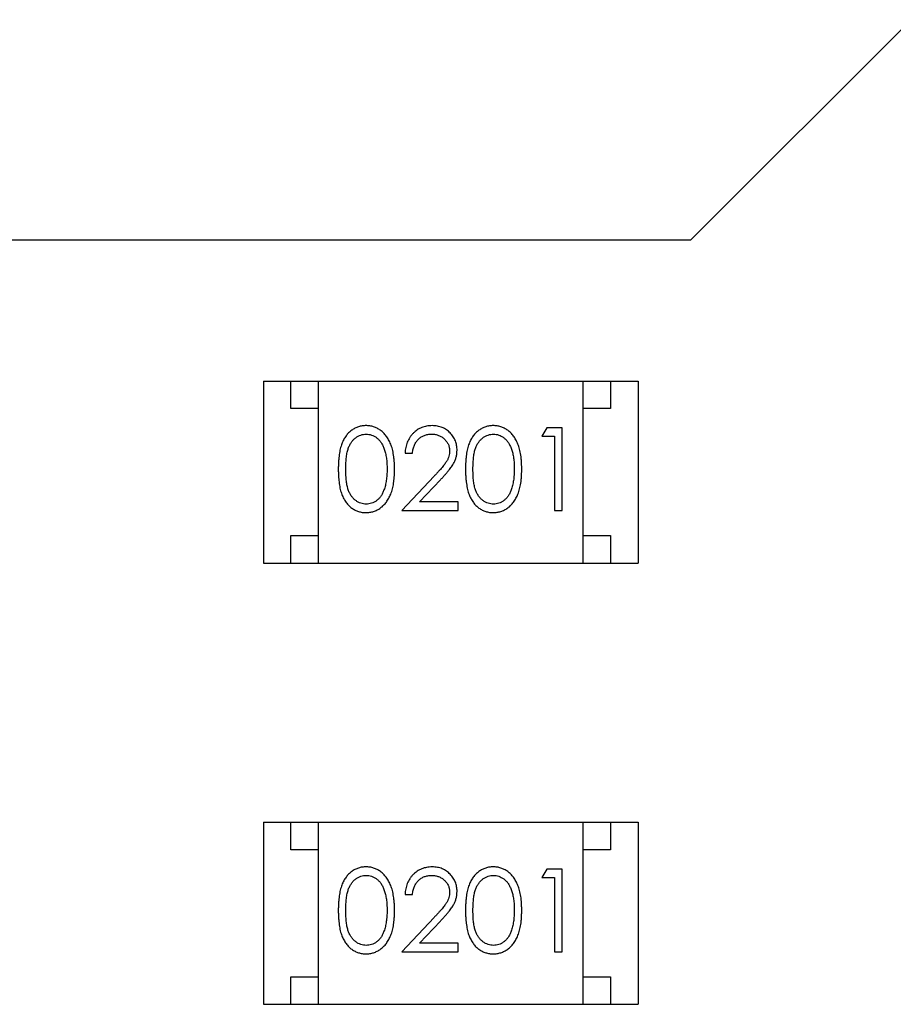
# Model space of a CAD drawing. Header units: millimetres. Extents: x 563 to 681, y 173 to 284.
# Tile 51 of 167: x 645.06 to 646.64, y 190.14 to 191.93. Entities that reach past the tile are written whole.
import ezdxf

# ---------------------------------------------------------------- set-up
doc = ezdxf.new("R2010")
doc.units = ezdxf.units.MM
doc.header["$LTSCALE"] = 30.734
doc.layers.get('0').update_dxf_attribs({"linetype": 'CONTINUOUS'})

msp = doc.modelspace()

# ---------------------------------------------------------------- linework, layer by layer
at = {"linetype": 'Continuous'}
for p, q in [((646.6755, 191.9254), (646.2755, 191.5254)), ((646.2755, 191.5254), (644.5355, 191.5254)), ((645.5004, 191.2703), (645.5004, 190.9403)), ((645.5004, 191.2703), (646.1804, 191.2703)), ((645.5504, 191.2203), (645.5504, 191.2703)), ((645.6004, 190.9403), (645.6004, 191.2703)), ((646.0804, 190.9403), (646.0804, 191.2703)), ((646.1304, 191.2703), (646.1304, 191.2203)), ((646.1804, 191.2703), (646.1804, 190.9403)), ((645.6004, 191.2203), (645.5504, 191.2203)), ((646.1304, 191.2203), (646.0804, 191.2203)), ((646.0145, 191.1856), (646.0057, 191.1702)), ((646.0422, 191.1856), (646.0145, 191.1856)), ((646.0422, 191.0356), (646.0422, 191.1856)), ((646.0057, 191.1702), (646.0287, 191.1702)), ((646.0287, 191.1702), (646.0287, 191.0356)), ((645.7576, 191.1394), (645.771, 191.1394)), ((645.81, 191.0977), (645.7518, 191.0356)), ((645.7839, 191.051), (645.8215, 191.091)), ((645.8537, 191.051), (645.7839, 191.051)), ((645.8537, 191.0356), (645.8537, 191.051)), ((645.7518, 191.0356), (645.8537, 191.0356)), ((646.0287, 191.0356), (646.0422, 191.0356)), ((645.5504, 190.9403), (645.5504, 190.9903)), ((645.5504, 190.9903), (645.6004, 190.9903)), ((646.0804, 190.9903), (646.1304, 190.9903)), ((646.1304, 190.9903), (646.1304, 190.9403)), ((645.5004, 190.9403), (646.1804, 190.9403)), ((645.5004, 190.4703), (645.5004, 190.1403)), ((645.5004, 190.4703), (646.1804, 190.4703)), ((645.5504, 190.4203), (645.5504, 190.4703)), ((645.6004, 190.1403), (645.6004, 190.4703)), ((646.0804, 190.1403), (646.0804, 190.4703)), ((646.1304, 190.4703), (646.1304, 190.4203)), ((646.1804, 190.4703), (646.1804, 190.1403)), ((645.6004, 190.4203), (645.5504, 190.4203)), ((646.1304, 190.4203), (646.0804, 190.4203)), ((646.0145, 190.3856), (646.0057, 190.3702)), ((646.0422, 190.3856), (646.0145, 190.3856)), ((646.0422, 190.2356), (646.0422, 190.3856)), ((646.0057, 190.3702), (646.0287, 190.3702)), ((646.0287, 190.3702), (646.0287, 190.2356)), ((645.7576, 190.3394), (645.771, 190.3394)), ((645.81, 190.2977), (645.7518, 190.2356)), ((645.7839, 190.251), (645.8215, 190.291)), ((645.8537, 190.251), (645.7839, 190.251)), ((645.8537, 190.2356), (645.8537, 190.251)), ((645.7518, 190.2356), (645.8537, 190.2356)), ((646.0287, 190.2356), (646.0422, 190.2356)), ((645.5504, 190.1403), (645.5504, 190.1903)), ((645.5504, 190.1903), (645.6004, 190.1903)), ((646.0804, 190.1903), (646.1304, 190.1903)), ((646.1304, 190.1903), (646.1304, 190.1403)), ((645.5004, 190.1403), (646.1804, 190.1403))]:
    msp.add_line(p, q, dxfattribs=at)
for points, knots in [([(645.6866, 191.1894), (645.6854, 191.1894), (645.6831, 191.1894), (645.6796, 191.1889), (645.6762, 191.1883), (645.6729, 191.1873), (645.6697, 191.1862), (645.6666, 191.1847), (645.6636, 191.183), (645.6606, 191.1811), (645.6578, 191.1788), (645.6551, 191.1764), (645.6527, 191.1737), (645.6504, 191.1707), (645.6482, 191.1675), (645.6462, 191.1641), (645.6444, 191.1604), (645.6427, 191.1564), (645.6412, 191.1521), (645.6399, 191.1474), (645.6388, 191.1423), (645.638, 191.1367), (645.6373, 191.1308), (645.6368, 191.1244), (645.6365, 191.1176), (645.6364, 191.1129), (645.6364, 191.1105)], [0, 0, 0, 0, 0.033742, 0.066533, 0.099153, 0.13154, 0.164087, 0.196563, 0.229707, 0.263315, 0.297504, 0.331686, 0.366482, 0.4021, 0.438958, 0.476748, 0.515985, 0.556589, 0.599519, 0.645765, 0.695487, 0.748721, 0.805687, 0.866754, 0.931405, 1, 1, 1, 1]), ([(645.7383, 191.1105), (645.7383, 191.1128), (645.7383, 191.1173), (645.738, 191.1239), (645.7374, 191.1301), (645.7367, 191.1359), (645.7357, 191.1414), (645.7346, 191.1465), (645.7332, 191.1513), (645.7316, 191.1557), (645.7297, 191.1598), (645.7278, 191.1636), (645.7257, 191.1672), (645.7235, 191.1705), (645.7211, 191.1735), (645.7185, 191.1763), (645.7158, 191.1788), (645.7129, 191.181), (645.7099, 191.183), (645.7068, 191.1847), (645.7037, 191.1862), (645.7004, 191.1874), (645.6971, 191.1883), (645.6936, 191.189), (645.6901, 191.1894), (645.6878, 191.1894), (645.6866, 191.1894)], [0, 0, 0, 0, 0.065278, 0.127205, 0.186168, 0.241675, 0.294115, 0.343609, 0.390387, 0.434463, 0.476646, 0.517002, 0.555936, 0.593716, 0.630057, 0.665601, 0.700745, 0.734917, 0.768681, 0.802087, 0.834849, 0.867433, 0.900138, 0.932806, 0.966212, 1, 1, 1, 1]), ([(645.8065, 191.1894), (645.8048, 191.1894), (645.8015, 191.1893), (645.7967, 191.1886), (645.7921, 191.1875), (645.7876, 191.186), (645.7834, 191.184), (645.7794, 191.1816), (645.7756, 191.1787), (645.772, 191.1754), (645.7688, 191.1718), (645.7659, 191.1679), (645.7635, 191.1637), (645.7614, 191.1593), (645.7598, 191.1547), (645.7586, 191.1498), (645.7578, 191.1447), (645.7577, 191.1412), (645.7576, 191.1394)], [0, 0, 0, 0, 0.06445, 0.126725, 0.187421, 0.247417, 0.306749, 0.366595, 0.427749, 0.490235, 0.553031, 0.614805, 0.676505, 0.738096, 0.801021, 0.864897, 0.931209, 1, 1, 1, 1]), ([(645.8518, 191.1448), (645.8518, 191.1463), (645.8517, 191.1492), (645.8511, 191.1535), (645.8501, 191.1577), (645.8488, 191.1617), (645.847, 191.1656), (645.8448, 191.1692), (645.8423, 191.1728), (645.8393, 191.1762), (645.8361, 191.1793), (645.8326, 191.182), (645.8288, 191.1843), (645.8248, 191.1862), (645.8206, 191.1876), (645.8161, 191.1887), (645.8114, 191.1893), (645.8081, 191.1894), (645.8065, 191.1894)], [0, 0, 0, 0, 0.06271, 0.123347, 0.183401, 0.242828, 0.302097, 0.36242, 0.423725, 0.487032, 0.550491, 0.612709, 0.674265, 0.73617, 0.799211, 0.863483, 0.930525, 1, 1, 1, 1]), ([(645.9173, 191.1894), (645.9162, 191.1894), (645.9138, 191.1894), (645.9104, 191.1889), (645.907, 191.1883), (645.9037, 191.1873), (645.9005, 191.1862), (645.8974, 191.1847), (645.8944, 191.183), (645.8914, 191.1811), (645.8886, 191.1788), (645.8859, 191.1764), (645.8835, 191.1737), (645.8811, 191.1707), (645.879, 191.1675), (645.877, 191.1641), (645.8751, 191.1604), (645.8735, 191.1564), (645.872, 191.1521), (645.8707, 191.1474), (645.8696, 191.1423), (645.8687, 191.1367), (645.868, 191.1308), (645.8675, 191.1244), (645.8672, 191.1176), (645.8672, 191.1129), (645.8672, 191.1105)], [0, 0, 0, 0, 0.033742, 0.066533, 0.099153, 0.13154, 0.164087, 0.196563, 0.229707, 0.263315, 0.297504, 0.331686, 0.366482, 0.4021, 0.438958, 0.476748, 0.515985, 0.556589, 0.599519, 0.645765, 0.695487, 0.748721, 0.805687, 0.866754, 0.931405, 1, 1, 1, 1]), ([(645.9691, 191.1105), (645.9691, 191.1128), (645.969, 191.1173), (645.9688, 191.1239), (645.9682, 191.1301), (645.9675, 191.1359), (645.9665, 191.1414), (645.9654, 191.1465), (645.9639, 191.1513), (645.9623, 191.1557), (645.9605, 191.1598), (645.9586, 191.1636), (645.9565, 191.1672), (645.9543, 191.1705), (645.9518, 191.1735), (645.9493, 191.1763), (645.9466, 191.1788), (645.9437, 191.181), (645.9407, 191.183), (645.9376, 191.1847), (645.9344, 191.1862), (645.9312, 191.1874), (645.9278, 191.1883), (645.9244, 191.189), (645.9209, 191.1894), (645.9185, 191.1894), (645.9173, 191.1894)], [0, 0, 0, 0, 0.065278, 0.127205, 0.186168, 0.241675, 0.294115, 0.343609, 0.390387, 0.434463, 0.476646, 0.517002, 0.555936, 0.593716, 0.630057, 0.665601, 0.700745, 0.734917, 0.768681, 0.802087, 0.834849, 0.867433, 0.900138, 0.932806, 0.966212, 1, 1, 1, 1]), ([(645.6499, 191.1106), (645.6499, 191.1126), (645.6499, 191.1165), (645.6502, 191.1222), (645.6505, 191.1274), (645.651, 191.1323), (645.6516, 191.1369), (645.6525, 191.141), (645.6534, 191.1448), (645.6545, 191.1482), (645.6557, 191.1513), (645.6571, 191.1542), (645.6586, 191.1569), (645.6602, 191.1594), (645.6619, 191.1617), (645.6638, 191.1639), (645.6658, 191.1658), (645.6687, 191.168), (645.6724, 191.1704), (645.6771, 191.1725), (645.682, 191.1738), (645.6854, 191.1739), (645.687, 191.174)], [0, 0, 0, 0, 0.073302, 0.142286, 0.206253, 0.266017, 0.321612, 0.372532, 0.419497, 0.462398, 0.502825, 0.541489, 0.579034, 0.615143, 0.650298, 0.684912, 0.718701, 0.752189, 0.817245, 0.879117, 0.939613, 1, 1, 1, 1]), ([(645.687, 191.174), (645.6887, 191.1739), (645.6919, 191.1738), (645.6968, 191.1725), (645.7015, 191.1704), (645.7052, 191.1681), (645.7081, 191.1658), (645.7101, 191.1638), (645.7121, 191.1615), (645.7139, 191.1591), (645.7156, 191.1563), (645.7171, 191.1534), (645.7186, 191.1502), (645.7199, 191.1468), (645.7211, 191.1431), (645.7221, 191.1392), (645.7229, 191.135), (645.7237, 191.1306), (645.7242, 191.126), (645.7246, 191.1211), (645.7248, 191.1159), (645.7249, 191.1124), (645.7249, 191.1106)], [0, 0, 0, 0, 0.059689, 0.119507, 0.181075, 0.246162, 0.279894, 0.314468, 0.350403, 0.387474, 0.426147, 0.466624, 0.508745, 0.553328, 0.600058, 0.649177, 0.700552, 0.754894, 0.811825, 0.871514, 0.934319, 1, 1, 1, 1]), ([(645.771, 191.1394), (645.7712, 191.1408), (645.7714, 191.1434), (645.7722, 191.1471), (645.7731, 191.1507), (645.7743, 191.154), (645.7759, 191.1571), (645.7776, 191.16), (645.7796, 191.1626), (645.7819, 191.165), (645.7843, 191.1671), (645.7869, 191.169), (645.7897, 191.1705), (645.7926, 191.1718), (645.7957, 191.1728), (645.7989, 191.1735), (645.8023, 191.1739), (645.8046, 191.174), (645.8058, 191.174)], [0, 0, 0, 0, 0.073648, 0.143686, 0.210962, 0.275557, 0.338064, 0.399311, 0.4594, 0.51934, 0.579024, 0.637809, 0.695959, 0.754122, 0.813113, 0.873453, 0.935561, 1, 1, 1, 1]), ([(645.8058, 191.174), (645.8069, 191.174), (645.8091, 191.1739), (645.8124, 191.1735), (645.8155, 191.1728), (645.8184, 191.1718), (645.8213, 191.1706), (645.824, 191.169), (645.8265, 191.1672), (645.8289, 191.1651), (645.8311, 191.1628), (645.833, 191.1604), (645.8347, 191.1579), (645.8361, 191.1552), (645.8371, 191.1525), (645.8378, 191.1496), (645.8383, 191.1467), (645.8383, 191.1446), (645.8383, 191.1436)], [0, 0, 0, 0, 0.068027, 0.133505, 0.19695, 0.26027, 0.322741, 0.384982, 0.448465, 0.513424, 0.578224, 0.640011, 0.700094, 0.760067, 0.819012, 0.877878, 0.938035, 1, 1, 1, 1]), ([(645.8807, 191.1106), (645.8807, 191.1126), (645.8807, 191.1165), (645.8809, 191.1222), (645.8813, 191.1274), (645.8818, 191.1323), (645.8824, 191.1369), (645.8832, 191.141), (645.8841, 191.1448), (645.8852, 191.1482), (645.8865, 191.1513), (645.8878, 191.1542), (645.8893, 191.1569), (645.891, 191.1594), (645.8927, 191.1617), (645.8946, 191.1639), (645.8966, 191.1658), (645.8995, 191.168), (645.9032, 191.1704), (645.9079, 191.1725), (645.9128, 191.1738), (645.9161, 191.1739), (645.9178, 191.174)], [0, 0, 0, 0, 0.073302, 0.142286, 0.206253, 0.266017, 0.321612, 0.372532, 0.419497, 0.462398, 0.502825, 0.541489, 0.579034, 0.615143, 0.650298, 0.684912, 0.718701, 0.752189, 0.817245, 0.879117, 0.939613, 1, 1, 1, 1]), ([(645.9178, 191.174), (645.9194, 191.1739), (645.9227, 191.1738), (645.9276, 191.1725), (645.9322, 191.1704), (645.936, 191.1681), (645.9388, 191.1658), (645.9409, 191.1638), (645.9429, 191.1615), (645.9447, 191.1591), (645.9463, 191.1563), (645.9479, 191.1534), (645.9493, 191.1502), (645.9507, 191.1468), (645.9518, 191.1431), (645.9529, 191.1392), (645.9537, 191.135), (645.9545, 191.1306), (645.955, 191.126), (645.9554, 191.1211), (645.9556, 191.1159), (645.9556, 191.1124), (645.9557, 191.1106)], [0, 0, 0, 0, 0.059689, 0.119507, 0.181075, 0.246162, 0.279894, 0.314468, 0.350403, 0.387474, 0.426147, 0.466624, 0.508745, 0.553328, 0.600058, 0.649177, 0.700552, 0.754894, 0.811825, 0.871514, 0.934319, 1, 1, 1, 1]), ([(645.8383, 191.1436), (645.8383, 191.142), (645.8382, 191.1388), (645.8371, 191.134), (645.8354, 191.1293), (645.8334, 191.1255), (645.8314, 191.1224), (645.8295, 191.1197), (645.8272, 191.1168), (645.8245, 191.1135), (645.8214, 191.11), (645.818, 191.1061), (645.8141, 191.102), (645.8114, 191.0991), (645.81, 191.0977)], [0, 0, 0, 0, 0.088014, 0.174976, 0.2638, 0.355443, 0.406413, 0.465519, 0.533076, 0.609353, 0.693899, 0.787171, 0.889197, 1, 1, 1, 1]), ([(645.8215, 191.091), (645.8229, 191.0925), (645.8257, 191.0955), (645.8296, 191.0999), (645.8332, 191.104), (645.8364, 191.1079), (645.8392, 191.1115), (645.8417, 191.1149), (645.8438, 191.118), (645.8461, 191.1219), (645.8484, 191.1266), (645.8504, 191.1325), (645.8516, 191.1386), (645.8517, 191.1427), (645.8518, 191.1448)], [0, 0, 0, 0, 0.09953, 0.192079, 0.277712, 0.357454, 0.429648, 0.495771, 0.555538, 0.608657, 0.707578, 0.804328, 0.901298, 1, 1, 1, 1]), ([(645.6364, 191.1105), (645.6364, 191.1081), (645.6365, 191.1035), (645.6368, 191.0967), (645.6373, 191.0904), (645.638, 191.0844), (645.6389, 191.0789), (645.6399, 191.0737), (645.6413, 191.069), (645.6428, 191.0647), (645.6445, 191.0607), (645.6463, 191.057), (645.6483, 191.0535), (645.6505, 191.0503), (645.6528, 191.0473), (645.6553, 191.0446), (645.658, 191.0422), (645.6607, 191.04), (645.6637, 191.038), (645.6667, 191.0364), (645.6698, 191.0349), (645.673, 191.0338), (645.6762, 191.0328), (645.6796, 191.0322), (645.6831, 191.0318), (645.6854, 191.0317), (645.6866, 191.0317)], [0, 0, 0, 0, 0.068113, 0.132564, 0.193427, 0.250218, 0.303569, 0.353576, 0.400235, 0.443586, 0.484619, 0.524292, 0.56238, 0.599049, 0.63494, 0.669782, 0.704009, 0.737842, 0.771098, 0.803896, 0.836415, 0.868639, 0.900715, 0.933378, 0.966213, 1, 1, 1, 1]), ([(645.687, 191.0471), (645.6854, 191.0472), (645.6821, 191.0474), (645.6772, 191.0487), (645.6725, 191.0507), (645.6687, 191.0531), (645.6658, 191.0554), (645.6638, 191.0573), (645.6619, 191.0595), (645.6601, 191.0618), (645.6585, 191.0643), (645.657, 191.067), (645.6557, 191.0699), (645.6544, 191.073), (645.6533, 191.0764), (645.6524, 191.0802), (645.6516, 191.0844), (645.651, 191.0889), (645.6505, 191.0938), (645.6502, 191.099), (645.6499, 191.1047), (645.6499, 191.1086), (645.6499, 191.1106)], [0, 0, 0, 0, 0.060034, 0.120278, 0.182348, 0.247919, 0.281641, 0.315701, 0.350322, 0.385703, 0.421819, 0.459196, 0.497866, 0.538301, 0.58121, 0.628183, 0.679403, 0.734699, 0.794074, 0.858416, 0.927049, 1, 1, 1, 1]), ([(645.6866, 191.0317), (645.6878, 191.0317), (645.6901, 191.0318), (645.6937, 191.0322), (645.6971, 191.0329), (645.7004, 191.0338), (645.7037, 191.035), (645.7069, 191.0365), (645.71, 191.0382), (645.713, 191.0402), (645.7159, 191.0425), (645.7186, 191.045), (645.7212, 191.0478), (645.7236, 191.0508), (645.7259, 191.0541), (645.7279, 191.0577), (645.7299, 191.0615), (645.7317, 191.0655), (645.7333, 191.0699), (645.7346, 191.0747), (645.7358, 191.0798), (645.7367, 191.0852), (645.7374, 191.091), (645.738, 191.0972), (645.7383, 191.1037), (645.7383, 191.1082), (645.7383, 191.1105)], [0, 0, 0, 0, 0.033824, 0.067298, 0.10028, 0.133019, 0.165736, 0.198792, 0.232372, 0.266409, 0.301016, 0.336196, 0.371972, 0.408574, 0.446394, 0.485225, 0.525372, 0.567224, 0.611081, 0.65775, 0.70702, 0.759235, 0.814484, 0.873227, 0.934937, 1, 1, 1, 1]), ([(645.7249, 191.1106), (645.7249, 191.1088), (645.7248, 191.1052), (645.7246, 191.1), (645.7241, 191.095), (645.7235, 191.0902), (645.7227, 191.0856), (645.7218, 191.0811), (645.7206, 191.0769), (645.7197, 191.0742), (645.7192, 191.0729)], [0, 0, 0, 0, 0.141157, 0.277773, 0.409244, 0.535676, 0.657497, 0.775458, 0.889412, 1, 1, 1, 1]), ([(645.8672, 191.1105), (645.8672, 191.1081), (645.8672, 191.1035), (645.8675, 191.0967), (645.868, 191.0904), (645.8688, 191.0844), (645.8697, 191.0789), (645.8707, 191.0737), (645.872, 191.069), (645.8736, 191.0647), (645.8752, 191.0607), (645.8771, 191.057), (645.8791, 191.0535), (645.8813, 191.0503), (645.8836, 191.0473), (645.8861, 191.0446), (645.8887, 191.0422), (645.8915, 191.04), (645.8944, 191.038), (645.8975, 191.0364), (645.9005, 191.0349), (645.9037, 191.0338), (645.907, 191.0328), (645.9104, 191.0322), (645.9138, 191.0318), (645.9162, 191.0317), (645.9173, 191.0317)], [0, 0, 0, 0, 0.068113, 0.132564, 0.193427, 0.250218, 0.303569, 0.353576, 0.400235, 0.443586, 0.484619, 0.524292, 0.56238, 0.599049, 0.63494, 0.669782, 0.704009, 0.737842, 0.771098, 0.803896, 0.836415, 0.868639, 0.900715, 0.933378, 0.966213, 1, 1, 1, 1]), ([(645.9178, 191.0471), (645.9161, 191.0472), (645.9128, 191.0474), (645.908, 191.0487), (645.9032, 191.0507), (645.8995, 191.0531), (645.8966, 191.0554), (645.8946, 191.0573), (645.8927, 191.0595), (645.8909, 191.0618), (645.8893, 191.0643), (645.8878, 191.067), (645.8864, 191.0699), (645.8852, 191.073), (645.8841, 191.0764), (645.8832, 191.0802), (645.8824, 191.0844), (645.8817, 191.0889), (645.8813, 191.0938), (645.8809, 191.099), (645.8807, 191.1047), (645.8807, 191.1086), (645.8807, 191.1106)], [0, 0, 0, 0, 0.060034, 0.120278, 0.182348, 0.247919, 0.281641, 0.315701, 0.350322, 0.385703, 0.421819, 0.459196, 0.497866, 0.538301, 0.58121, 0.628183, 0.679403, 0.734699, 0.794074, 0.858416, 0.927049, 1, 1, 1, 1]), ([(645.9173, 191.0317), (645.9185, 191.0317), (645.9209, 191.0318), (645.9244, 191.0322), (645.9279, 191.0329), (645.9312, 191.0338), (645.9345, 191.035), (645.9377, 191.0365), (645.9408, 191.0382), (645.9438, 191.0402), (645.9467, 191.0425), (645.9494, 191.045), (645.952, 191.0478), (645.9544, 191.0508), (645.9567, 191.0541), (645.9587, 191.0577), (645.9606, 191.0615), (645.9624, 191.0655), (645.964, 191.0699), (645.9654, 191.0747), (645.9665, 191.0798), (645.9675, 191.0852), (645.9682, 191.091), (645.9688, 191.0972), (645.969, 191.1037), (645.9691, 191.1082), (645.9691, 191.1105)], [0, 0, 0, 0, 0.033824, 0.067298, 0.10028, 0.133019, 0.165736, 0.198792, 0.232372, 0.266409, 0.301016, 0.336196, 0.371972, 0.408574, 0.446394, 0.485225, 0.525372, 0.567224, 0.611081, 0.65775, 0.70702, 0.759235, 0.814484, 0.873227, 0.934937, 1, 1, 1, 1]), ([(645.9557, 191.1106), (645.9556, 191.1088), (645.9556, 191.1052), (645.9553, 191.1), (645.9549, 191.095), (645.9543, 191.0902), (645.9535, 191.0856), (645.9525, 191.0811), (645.9513, 191.0769), (645.9504, 191.0742), (645.95, 191.0729)], [0, 0, 0, 0, 0.141157, 0.277773, 0.409244, 0.535676, 0.657497, 0.775458, 0.889412, 1, 1, 1, 1]), ([(645.7192, 191.0729), (645.7188, 191.0718), (645.7181, 191.0698), (645.7167, 191.0668), (645.7153, 191.0641), (645.7137, 191.0616), (645.7119, 191.0593), (645.7101, 191.0571), (645.7081, 191.0552), (645.7053, 191.053), (645.7016, 191.0506), (645.6969, 191.0486), (645.692, 191.0473), (645.6887, 191.0472), (645.687, 191.0471)], [0, 0, 0, 0, 0.075949, 0.148549, 0.218996, 0.286119, 0.351826, 0.416074, 0.478265, 0.540325, 0.660405, 0.774606, 0.887187, 1, 1, 1, 1]), ([(645.95, 191.0729), (645.9496, 191.0718), (645.9488, 191.0698), (645.9475, 191.0668), (645.946, 191.0641), (645.9444, 191.0616), (645.9427, 191.0593), (645.9408, 191.0571), (645.9388, 191.0552), (645.936, 191.053), (645.9323, 191.0506), (645.9276, 191.0486), (645.9228, 191.0473), (645.9195, 191.0472), (645.9178, 191.0471)], [0, 0, 0, 0, 0.075949, 0.148549, 0.218996, 0.286119, 0.351826, 0.416074, 0.478265, 0.540325, 0.660405, 0.774606, 0.887187, 1, 1, 1, 1]), ([(645.6866, 190.3894), (645.6854, 190.3894), (645.6831, 190.3894), (645.6796, 190.389), (645.6762, 190.3883), (645.6729, 190.3874), (645.6697, 190.3862), (645.6666, 190.3847), (645.6636, 190.383), (645.6606, 190.3811), (645.6578, 190.3789), (645.6551, 190.3764), (645.6527, 190.3737), (645.6504, 190.3707), (645.6482, 190.3675), (645.6462, 190.3641), (645.6444, 190.3604), (645.6427, 190.3564), (645.6412, 190.3521), (645.6399, 190.3474), (645.6388, 190.3423), (645.638, 190.3368), (645.6373, 190.3308), (645.6368, 190.3244), (645.6365, 190.3176), (645.6364, 190.3129), (645.6364, 190.3105)], [0, 0, 0, 0, 0.033742, 0.066533, 0.099153, 0.13154, 0.164087, 0.196563, 0.229707, 0.263315, 0.297504, 0.331686, 0.366482, 0.4021, 0.438958, 0.476748, 0.515985, 0.556589, 0.599519, 0.645765, 0.695487, 0.748721, 0.805687, 0.866754, 0.931405, 1, 1, 1, 1]), ([(645.7383, 190.3105), (645.7383, 190.3128), (645.7383, 190.3173), (645.738, 190.3239), (645.7374, 190.3301), (645.7367, 190.3359), (645.7357, 190.3414), (645.7346, 190.3465), (645.7332, 190.3513), (645.7316, 190.3557), (645.7297, 190.3598), (645.7278, 190.3636), (645.7257, 190.3672), (645.7235, 190.3705), (645.7211, 190.3735), (645.7185, 190.3763), (645.7158, 190.3788), (645.7129, 190.381), (645.7099, 190.383), (645.7068, 190.3847), (645.7037, 190.3862), (645.7004, 190.3874), (645.6971, 190.3883), (645.6936, 190.389), (645.6901, 190.3894), (645.6878, 190.3894), (645.6866, 190.3894)], [0, 0, 0, 0, 0.065278, 0.127205, 0.186168, 0.241675, 0.294115, 0.343609, 0.390387, 0.434463, 0.476646, 0.517002, 0.555936, 0.593716, 0.630057, 0.665601, 0.700745, 0.734917, 0.768681, 0.802087, 0.834849, 0.867433, 0.900138, 0.932806, 0.966212, 1, 1, 1, 1]), ([(645.8065, 190.3894), (645.8048, 190.3894), (645.8015, 190.3893), (645.7967, 190.3886), (645.7921, 190.3875), (645.7876, 190.386), (645.7834, 190.384), (645.7794, 190.3816), (645.7756, 190.3787), (645.772, 190.3754), (645.7688, 190.3718), (645.7659, 190.3679), (645.7635, 190.3637), (645.7614, 190.3593), (645.7598, 190.3547), (645.7586, 190.3498), (645.7578, 190.3447), (645.7577, 190.3412), (645.7576, 190.3394)], [0, 0, 0, 0, 0.06445, 0.126725, 0.187421, 0.247417, 0.306749, 0.366595, 0.427749, 0.490235, 0.553031, 0.614805, 0.676505, 0.738096, 0.801021, 0.864897, 0.931209, 1, 1, 1, 1]), ([(645.8518, 190.3448), (645.8518, 190.3463), (645.8517, 190.3492), (645.8511, 190.3536), (645.8501, 190.3577), (645.8488, 190.3617), (645.847, 190.3656), (645.8448, 190.3693), (645.8423, 190.3728), (645.8393, 190.3762), (645.8361, 190.3793), (645.8326, 190.382), (645.8288, 190.3843), (645.8248, 190.3862), (645.8206, 190.3876), (645.8161, 190.3887), (645.8114, 190.3893), (645.8081, 190.3894), (645.8065, 190.3894)], [0, 0, 0, 0, 0.06271, 0.123347, 0.183401, 0.242828, 0.302097, 0.36242, 0.423725, 0.487032, 0.550491, 0.612709, 0.674265, 0.73617, 0.799211, 0.863483, 0.930525, 1, 1, 1, 1]), ([(645.9173, 190.3894), (645.9162, 190.3894), (645.9138, 190.3894), (645.9104, 190.389), (645.907, 190.3883), (645.9037, 190.3874), (645.9005, 190.3862), (645.8974, 190.3847), (645.8944, 190.383), (645.8914, 190.3811), (645.8886, 190.3789), (645.8859, 190.3764), (645.8835, 190.3737), (645.8811, 190.3707), (645.879, 190.3675), (645.877, 190.3641), (645.8751, 190.3604), (645.8735, 190.3564), (645.872, 190.3521), (645.8707, 190.3474), (645.8696, 190.3423), (645.8687, 190.3368), (645.868, 190.3308), (645.8675, 190.3244), (645.8672, 190.3176), (645.8672, 190.3129), (645.8672, 190.3105)], [0, 0, 0, 0, 0.033742, 0.066533, 0.099153, 0.13154, 0.164087, 0.196563, 0.229707, 0.263315, 0.297504, 0.331686, 0.366482, 0.4021, 0.438958, 0.476748, 0.515985, 0.556589, 0.599519, 0.645765, 0.695487, 0.748721, 0.805687, 0.866754, 0.931405, 1, 1, 1, 1]), ([(645.9691, 190.3105), (645.9691, 190.3128), (645.969, 190.3173), (645.9688, 190.3239), (645.9682, 190.3301), (645.9675, 190.3359), (645.9665, 190.3414), (645.9654, 190.3465), (645.9639, 190.3513), (645.9623, 190.3557), (645.9605, 190.3598), (645.9586, 190.3636), (645.9565, 190.3672), (645.9543, 190.3705), (645.9518, 190.3735), (645.9493, 190.3763), (645.9466, 190.3788), (645.9437, 190.381), (645.9407, 190.383), (645.9376, 190.3847), (645.9344, 190.3862), (645.9312, 190.3874), (645.9278, 190.3883), (645.9244, 190.389), (645.9209, 190.3894), (645.9185, 190.3894), (645.9173, 190.3894)], [0, 0, 0, 0, 0.065278, 0.127205, 0.186168, 0.241675, 0.294115, 0.343609, 0.390387, 0.434463, 0.476646, 0.517002, 0.555936, 0.593716, 0.630057, 0.665601, 0.700745, 0.734917, 0.768681, 0.802087, 0.834849, 0.867433, 0.900138, 0.932806, 0.966212, 1, 1, 1, 1]), ([(645.6499, 190.3106), (645.6499, 190.3126), (645.6499, 190.3165), (645.6502, 190.3222), (645.6505, 190.3274), (645.651, 190.3323), (645.6516, 190.3369), (645.6525, 190.341), (645.6534, 190.3448), (645.6545, 190.3482), (645.6557, 190.3513), (645.6571, 190.3542), (645.6586, 190.3569), (645.6602, 190.3594), (645.6619, 190.3617), (645.6638, 190.3639), (645.6658, 190.3658), (645.6687, 190.3681), (645.6724, 190.3704), (645.6771, 190.3726), (645.682, 190.3738), (645.6854, 190.374), (645.687, 190.374)], [0, 0, 0, 0, 0.073302, 0.142286, 0.206253, 0.266017, 0.321612, 0.372532, 0.419497, 0.462398, 0.502825, 0.541489, 0.579034, 0.615143, 0.650298, 0.684912, 0.718701, 0.752189, 0.817245, 0.879117, 0.939613, 1, 1, 1, 1]), ([(645.687, 190.374), (645.6887, 190.374), (645.6919, 190.3738), (645.6968, 190.3725), (645.7015, 190.3704), (645.7052, 190.3681), (645.7081, 190.3658), (645.7101, 190.3638), (645.7121, 190.3616), (645.7139, 190.3591), (645.7156, 190.3564), (645.7171, 190.3534), (645.7186, 190.3502), (645.7199, 190.3468), (645.7211, 190.3431), (645.7221, 190.3392), (645.7229, 190.3351), (645.7237, 190.3307), (645.7242, 190.326), (645.7246, 190.3211), (645.7248, 190.3159), (645.7249, 190.3124), (645.7249, 190.3106)], [0, 0, 0, 0, 0.059689, 0.119507, 0.181075, 0.246162, 0.279894, 0.314468, 0.350403, 0.387474, 0.426147, 0.466624, 0.508745, 0.553328, 0.600058, 0.649177, 0.700552, 0.754894, 0.811825, 0.871514, 0.934319, 1, 1, 1, 1]), ([(645.771, 190.3394), (645.7712, 190.3408), (645.7714, 190.3434), (645.7722, 190.3471), (645.7731, 190.3507), (645.7743, 190.354), (645.7759, 190.3571), (645.7776, 190.36), (645.7796, 190.3626), (645.7819, 190.365), (645.7843, 190.3671), (645.7869, 190.369), (645.7897, 190.3706), (645.7926, 190.3718), (645.7957, 190.3728), (645.7989, 190.3735), (645.8023, 190.374), (645.8046, 190.374), (645.8058, 190.374)], [0, 0, 0, 0, 0.073648, 0.143686, 0.210962, 0.275557, 0.338064, 0.399311, 0.4594, 0.51934, 0.579024, 0.637809, 0.695959, 0.754122, 0.813113, 0.873453, 0.935561, 1, 1, 1, 1]), ([(645.8058, 190.374), (645.8069, 190.374), (645.8091, 190.374), (645.8124, 190.3735), (645.8155, 190.3728), (645.8184, 190.3718), (645.8213, 190.3706), (645.824, 190.369), (645.8265, 190.3672), (645.8289, 190.3651), (645.8311, 190.3628), (645.833, 190.3604), (645.8347, 190.3579), (645.8361, 190.3552), (645.8371, 190.3525), (645.8378, 190.3496), (645.8383, 190.3467), (645.8383, 190.3447), (645.8383, 190.3436)], [0, 0, 0, 0, 0.068027, 0.133505, 0.19695, 0.26027, 0.322741, 0.384982, 0.448465, 0.513424, 0.578224, 0.640011, 0.700094, 0.760067, 0.819012, 0.877878, 0.938035, 1, 1, 1, 1]), ([(645.8807, 190.3106), (645.8807, 190.3126), (645.8807, 190.3165), (645.8809, 190.3222), (645.8813, 190.3274), (645.8818, 190.3323), (645.8824, 190.3369), (645.8832, 190.341), (645.8841, 190.3448), (645.8852, 190.3482), (645.8865, 190.3513), (645.8878, 190.3542), (645.8893, 190.3569), (645.891, 190.3594), (645.8927, 190.3617), (645.8946, 190.3639), (645.8966, 190.3658), (645.8995, 190.3681), (645.9032, 190.3704), (645.9079, 190.3726), (645.9128, 190.3738), (645.9161, 190.374), (645.9178, 190.374)], [0, 0, 0, 0, 0.073302, 0.142286, 0.206253, 0.266017, 0.321612, 0.372532, 0.419497, 0.462398, 0.502825, 0.541489, 0.579034, 0.615143, 0.650298, 0.684912, 0.718701, 0.752189, 0.817245, 0.879117, 0.939613, 1, 1, 1, 1]), ([(645.9178, 190.374), (645.9194, 190.374), (645.9227, 190.3738), (645.9276, 190.3725), (645.9322, 190.3704), (645.936, 190.3681), (645.9388, 190.3658), (645.9409, 190.3638), (645.9429, 190.3616), (645.9447, 190.3591), (645.9463, 190.3564), (645.9479, 190.3534), (645.9493, 190.3502), (645.9507, 190.3468), (645.9518, 190.3431), (645.9529, 190.3392), (645.9537, 190.3351), (645.9545, 190.3307), (645.955, 190.326), (645.9554, 190.3211), (645.9556, 190.3159), (645.9556, 190.3124), (645.9557, 190.3106)], [0, 0, 0, 0, 0.059689, 0.119507, 0.181075, 0.246162, 0.279894, 0.314468, 0.350403, 0.387474, 0.426147, 0.466624, 0.508745, 0.553328, 0.600058, 0.649177, 0.700552, 0.754894, 0.811825, 0.871514, 0.934319, 1, 1, 1, 1]), ([(645.8215, 190.291), (645.8229, 190.2926), (645.8257, 190.2955), (645.8296, 190.2999), (645.8332, 190.304), (645.8364, 190.3079), (645.8392, 190.3115), (645.8417, 190.3149), (645.8438, 190.3181), (645.8461, 190.3219), (645.8484, 190.3266), (645.8504, 190.3325), (645.8516, 190.3386), (645.8517, 190.3427), (645.8518, 190.3448)], [0, 0, 0, 0, 0.09953, 0.192079, 0.277712, 0.357454, 0.429648, 0.495771, 0.555538, 0.608657, 0.707578, 0.804328, 0.901298, 1, 1, 1, 1]), ([(645.8383, 190.3436), (645.8383, 190.342), (645.8382, 190.3388), (645.8371, 190.334), (645.8354, 190.3293), (645.8334, 190.3255), (645.8314, 190.3224), (645.8295, 190.3197), (645.8272, 190.3168), (645.8245, 190.3135), (645.8214, 190.31), (645.818, 190.3061), (645.8141, 190.302), (645.8114, 190.2991), (645.81, 190.2977)], [0, 0, 0, 0, 0.088014, 0.174976, 0.2638, 0.355443, 0.406413, 0.465519, 0.533076, 0.609353, 0.693899, 0.787171, 0.889197, 1, 1, 1, 1]), ([(645.6364, 190.3105), (645.6364, 190.3081), (645.6365, 190.3035), (645.6368, 190.2967), (645.6373, 190.2904), (645.638, 190.2844), (645.6389, 190.2789), (645.6399, 190.2738), (645.6413, 190.269), (645.6428, 190.2647), (645.6445, 190.2607), (645.6463, 190.257), (645.6483, 190.2535), (645.6505, 190.2503), (645.6528, 190.2473), (645.6553, 190.2446), (645.658, 190.2422), (645.6607, 190.24), (645.6637, 190.2381), (645.6667, 190.2364), (645.6698, 190.2349), (645.673, 190.2338), (645.6762, 190.2329), (645.6796, 190.2322), (645.6831, 190.2318), (645.6854, 190.2318), (645.6866, 190.2317)], [0, 0, 0, 0, 0.068113, 0.132564, 0.193427, 0.250218, 0.303569, 0.353576, 0.400235, 0.443586, 0.484619, 0.524292, 0.56238, 0.599049, 0.63494, 0.669782, 0.704009, 0.737842, 0.771098, 0.803896, 0.836415, 0.868639, 0.900715, 0.933378, 0.966213, 1, 1, 1, 1]), ([(645.687, 190.2471), (645.6854, 190.2472), (645.6821, 190.2474), (645.6772, 190.2487), (645.6725, 190.2507), (645.6687, 190.2531), (645.6658, 190.2554), (645.6638, 190.2573), (645.6619, 190.2595), (645.6601, 190.2618), (645.6585, 190.2643), (645.657, 190.267), (645.6557, 190.2699), (645.6544, 190.273), (645.6533, 190.2765), (645.6524, 190.2802), (645.6516, 190.2844), (645.651, 190.2889), (645.6505, 190.2938), (645.6502, 190.299), (645.6499, 190.3047), (645.6499, 190.3086), (645.6499, 190.3106)], [0, 0, 0, 0, 0.060034, 0.120278, 0.182348, 0.247919, 0.281641, 0.315701, 0.350322, 0.385703, 0.421819, 0.459196, 0.497866, 0.538301, 0.58121, 0.628183, 0.679403, 0.734699, 0.794074, 0.858416, 0.927049, 1, 1, 1, 1]), ([(645.6866, 190.2317), (645.6878, 190.2318), (645.6901, 190.2318), (645.6937, 190.2322), (645.6971, 190.2329), (645.7004, 190.2338), (645.7037, 190.235), (645.7069, 190.2365), (645.71, 190.2382), (645.713, 190.2402), (645.7159, 190.2425), (645.7186, 190.245), (645.7212, 190.2478), (645.7236, 190.2508), (645.7259, 190.2541), (645.7279, 190.2577), (645.7299, 190.2615), (645.7317, 190.2656), (645.7333, 190.2699), (645.7346, 190.2747), (645.7358, 190.2798), (645.7367, 190.2852), (645.7374, 190.2911), (645.738, 190.2972), (645.7383, 190.3038), (645.7383, 190.3082), (645.7383, 190.3105)], [0, 0, 0, 0, 0.033824, 0.067298, 0.10028, 0.133019, 0.165736, 0.198792, 0.232372, 0.266409, 0.301016, 0.336196, 0.371972, 0.408574, 0.446394, 0.485225, 0.525372, 0.567224, 0.611081, 0.65775, 0.70702, 0.759235, 0.814484, 0.873227, 0.934937, 1, 1, 1, 1]), ([(645.7249, 190.3106), (645.7249, 190.3088), (645.7248, 190.3052), (645.7246, 190.3), (645.7241, 190.295), (645.7235, 190.2902), (645.7227, 190.2856), (645.7218, 190.2811), (645.7206, 190.2769), (645.7197, 190.2742), (645.7192, 190.2729)], [0, 0, 0, 0, 0.141157, 0.277773, 0.409244, 0.535676, 0.657497, 0.775458, 0.889412, 1, 1, 1, 1]), ([(645.8672, 190.3105), (645.8672, 190.3081), (645.8672, 190.3035), (645.8675, 190.2967), (645.868, 190.2904), (645.8688, 190.2844), (645.8697, 190.2789), (645.8707, 190.2738), (645.872, 190.269), (645.8736, 190.2647), (645.8752, 190.2607), (645.8771, 190.257), (645.8791, 190.2535), (645.8813, 190.2503), (645.8836, 190.2473), (645.8861, 190.2446), (645.8887, 190.2422), (645.8915, 190.24), (645.8944, 190.2381), (645.8975, 190.2364), (645.9005, 190.2349), (645.9037, 190.2338), (645.907, 190.2329), (645.9104, 190.2322), (645.9138, 190.2318), (645.9162, 190.2318), (645.9173, 190.2317)], [0, 0, 0, 0, 0.068113, 0.132564, 0.193427, 0.250218, 0.303569, 0.353576, 0.400235, 0.443586, 0.484619, 0.524292, 0.56238, 0.599049, 0.63494, 0.669782, 0.704009, 0.737842, 0.771098, 0.803896, 0.836415, 0.868639, 0.900715, 0.933378, 0.966213, 1, 1, 1, 1]), ([(645.9178, 190.2471), (645.9161, 190.2472), (645.9128, 190.2474), (645.908, 190.2487), (645.9032, 190.2507), (645.8995, 190.2531), (645.8966, 190.2554), (645.8946, 190.2573), (645.8927, 190.2595), (645.8909, 190.2618), (645.8893, 190.2643), (645.8878, 190.267), (645.8864, 190.2699), (645.8852, 190.273), (645.8841, 190.2765), (645.8832, 190.2802), (645.8824, 190.2844), (645.8817, 190.2889), (645.8813, 190.2938), (645.8809, 190.299), (645.8807, 190.3047), (645.8807, 190.3086), (645.8807, 190.3106)], [0, 0, 0, 0, 0.060034, 0.120278, 0.182348, 0.247919, 0.281641, 0.315701, 0.350322, 0.385703, 0.421819, 0.459196, 0.497866, 0.538301, 0.58121, 0.628183, 0.679403, 0.734699, 0.794074, 0.858416, 0.927049, 1, 1, 1, 1]), ([(645.9173, 190.2317), (645.9185, 190.2318), (645.9209, 190.2318), (645.9244, 190.2322), (645.9279, 190.2329), (645.9312, 190.2338), (645.9345, 190.235), (645.9377, 190.2365), (645.9408, 190.2382), (645.9438, 190.2402), (645.9467, 190.2425), (645.9494, 190.245), (645.952, 190.2478), (645.9544, 190.2508), (645.9567, 190.2541), (645.9587, 190.2577), (645.9606, 190.2615), (645.9624, 190.2656), (645.964, 190.2699), (645.9654, 190.2747), (645.9665, 190.2798), (645.9675, 190.2852), (645.9682, 190.2911), (645.9688, 190.2972), (645.969, 190.3038), (645.9691, 190.3082), (645.9691, 190.3105)], [0, 0, 0, 0, 0.033824, 0.067298, 0.10028, 0.133019, 0.165736, 0.198792, 0.232372, 0.266409, 0.301016, 0.336196, 0.371972, 0.408574, 0.446394, 0.485225, 0.525372, 0.567224, 0.611081, 0.65775, 0.70702, 0.759235, 0.814484, 0.873227, 0.934937, 1, 1, 1, 1]), ([(645.9557, 190.3106), (645.9556, 190.3088), (645.9556, 190.3052), (645.9553, 190.3), (645.9549, 190.295), (645.9543, 190.2902), (645.9535, 190.2856), (645.9525, 190.2811), (645.9513, 190.2769), (645.9504, 190.2742), (645.95, 190.2729)], [0, 0, 0, 0, 0.141157, 0.277773, 0.409244, 0.535676, 0.657497, 0.775458, 0.889412, 1, 1, 1, 1]), ([(645.7192, 190.2729), (645.7188, 190.2718), (645.7181, 190.2698), (645.7167, 190.2668), (645.7153, 190.2641), (645.7137, 190.2616), (645.7119, 190.2593), (645.7101, 190.2571), (645.7081, 190.2552), (645.7053, 190.253), (645.7016, 190.2506), (645.6969, 190.2486), (645.692, 190.2473), (645.6887, 190.2472), (645.687, 190.2471)], [0, 0, 0, 0, 0.075949, 0.148549, 0.218996, 0.286119, 0.351826, 0.416074, 0.478265, 0.540325, 0.660405, 0.774606, 0.887187, 1, 1, 1, 1]), ([(645.95, 190.2729), (645.9496, 190.2718), (645.9488, 190.2698), (645.9475, 190.2668), (645.946, 190.2641), (645.9444, 190.2616), (645.9427, 190.2593), (645.9408, 190.2571), (645.9388, 190.2552), (645.936, 190.253), (645.9323, 190.2506), (645.9276, 190.2486), (645.9228, 190.2473), (645.9195, 190.2472), (645.9178, 190.2471)], [0, 0, 0, 0, 0.075949, 0.148549, 0.218996, 0.286119, 0.351826, 0.416074, 0.478265, 0.540325, 0.660405, 0.774606, 0.887187, 1, 1, 1, 1])]:
    msp.add_open_spline(points, degree=3, knots=knots, dxfattribs=at)

doc.saveas('drawing.dxf')
